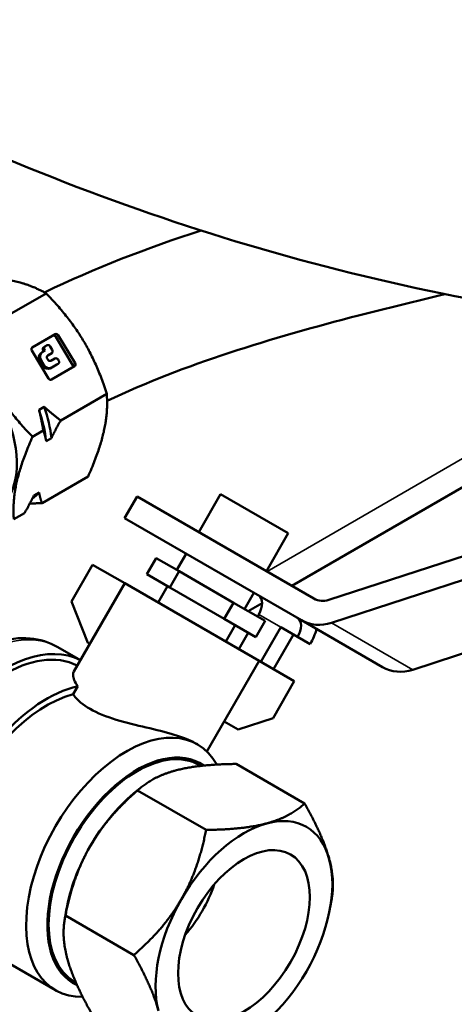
# Model space of a CAD drawing. Header units: inches. Extents: x 1 to 237, y 4 to 150.
# Tile 84 of 209: x 208.5 to 210.24, y 33.61 to 37.54. Entities that reach past the tile are written whole.
import ezdxf

# ---------------------------------------------------------------- set-up
doc = ezdxf.new("R2010")
doc.units = ezdxf.units.IN
doc.header["$LTSCALE"] = 7
doc.header["$MEASUREMENT"] = 0
doc.layers.add('Visible (ANSI)', color=7, linetype='Continuous', lineweight=50)
doc.layers.add('Visible Narrow (ANSI)', color=7, linetype='Continuous', lineweight=35)

msp = doc.modelspace()

# ---------------------------------------------------------------- linework, layer by layer
at = {"layer": 'Visible (ANSI)'}
for p, q in [((208.6041, 36.447), (208.4198, 36.3406)), ((208.5485, 36.2306), (208.6405, 36.2837)), ((209.5874, 35.2777), (211.3399, 36.2895)), ((208.6308, 36.2773), (208.5463, 36.2286)), ((208.7103, 36.1616), (208.643, 36.2729)), ((208.6527, 36.2792), (208.7199, 36.168)), ((208.6138, 36.1068), (208.5466, 36.218)), ((208.5876, 36.2109), (208.5828, 36.2077)), ((208.5885, 36.2114), (208.5998, 36.218)), ((208.5948, 36.2151), (208.5927, 36.2187)), ((208.5991, 36.2343), (208.5942, 36.2311)), ((208.5998, 36.218), (208.5975, 36.2219)), ((208.5994, 36.2345), (208.6078, 36.2394)), ((208.6219, 36.2049), (208.609, 36.1974)), ((208.6268, 36.2081), (208.6107, 36.1988)), ((208.6201, 36.2349), (208.6287, 36.2207)), ((208.6271, 36.2083), (208.6223, 36.2051)), ((208.59, 36.1582), (208.5789, 36.1766)), ((208.5948, 36.1614), (208.5837, 36.1798)), ((208.6088, 36.1861), (208.6112, 36.1821)), ((208.6235, 36.1776), (208.6396, 36.1869)), ((208.6524, 36.1657), (208.6255, 36.1502)), ((208.6527, 36.1659), (208.6479, 36.1627)), ((208.6518, 36.1824), (208.6543, 36.1784)), ((208.6475, 36.1625), (208.6207, 36.147)), ((208.718, 36.1554), (208.6261, 36.1023)), ((208.8467, 36.0454), (208.6625, 35.939)), ((208.5757, 35.981), (208.5969, 35.9933)), ((208.5926, 35.8987), (208.5498, 35.874)), ((208.6254, 35.8688), (208.6042, 35.8566)), ((208.7719, 35.7152), (208.5877, 35.6088)), ((208.5549, 35.6387), (208.5761, 35.6509)), ((208.9181, 35.5487), (208.9681, 35.6353)), ((208.9681, 35.6353), (209.6752, 35.2271)), ((209.2144, 35.4931), (209.3019, 35.6446)), ((209.5726, 35.4884), (209.3019, 35.6446)), ((208.5179, 35.5685), (208.475, 35.5438)), ((209.6252, 35.1405), (208.9181, 35.5487)), ((209.7357, 35.2221), (210.5953, 35.5019)), ((209.4851, 35.3368), (209.5726, 35.4884)), ((209.0444, 35.3891), (209.0069, 35.3242)), ((209.0444, 35.3891), (209.136, 35.3363)), ((209.1269, 35.3415), (209.1644, 35.4065)), ((210.6058, 35.4103), (209.7462, 35.1305)), ((208.7053, 35.2154), (208.7903, 35.3626)), ((208.7903, 35.3626), (208.9188, 35.2885)), ((209.0985, 35.2713), (209.0069, 35.3242)), ((209.136, 35.3363), (209.0985, 35.2713)), ((209.136, 35.3363), (209.3538, 35.2105)), ((208.7151, 34.9357), (208.9188, 35.2885)), ((209.4557, 34.9785), (208.9188, 35.2885)), ((209.0519, 35.2116), (209.0894, 35.2765)), ((209.3163, 35.1456), (209.0985, 35.2713)), ((209.3976, 35.1852), (209.4351, 35.2502)), ((210.0712, 34.9429), (210.9308, 35.2227)), ((208.7706, 35.0507), (208.7053, 35.2154)), ((209.3538, 35.2105), (209.3163, 35.1456)), ((209.3538, 35.2105), (209.4801, 35.1376)), ((209.4124, 35.1767), (209.4682, 35.2089)), ((209.4426, 35.0727), (209.3163, 35.1456)), ((209.4548, 35.1638), (209.4498, 35.1551)), ((209.3226, 35.0553), (209.3601, 35.1203)), ((209.4801, 35.1376), (209.4426, 35.0727)), ((209.4631, 34.9742), (209.5431, 35.1127)), ((209.5431, 35.1127), (209.6103, 35.074)), ((209.9502, 34.9528), (209.6252, 35.1405)), ((209.4123, 35.0902), (209.3748, 35.0252)), ((209.5931, 35.0839), (209.5131, 34.9453)), ((209.6103, 35.074), (209.6603, 35.0451)), ((208.7413, 34.981), (208.6509, 35.0332)), ((208.7788, 35.046), (208.7706, 35.0507)), ((209.2466, 34.6162), (209.4557, 34.9785)), ((209.4557, 34.9785), (209.597, 34.8969)), ((208.7119, 34.8446), (208.7305, 34.8768)), ((209.597, 34.8969), (209.512, 34.7497)), ((209.512, 34.7497), (209.372, 34.7035)), ((209.372, 34.7035), (209.3157, 34.736)), ((209.2091, 34.6446), (209.2002, 34.6497)), ((209.2234, 34.5583), (209.2177, 34.5616)), ((209.6383, 34.4081), (209.3645, 34.5662)), ((208.9539, 34.4474), (208.9818, 34.4707)), ((209.244, 34.3025), (208.9702, 34.4605)), ((209.7408, 33.9931), (209.747, 34.0289)), ((208.6847, 33.9812), (208.6785, 33.9454)), ((208.9553, 33.8025), (208.6815, 33.9605)), ((208.6416, 33.6616), (208.3234, 33.8453)), ((208.7234, 33.6923), (208.7177, 33.6956))]:
    msp.add_line(p, q, dxfattribs=at)
for centre, major_axis, ratio, start_param, end_param in [((208.2041, 35.929), (0.2, -0.3464), 0.57735, 0.364831, 2.769433), ((208.6456, 36.2752), (-0.00551, 0.00835), 0.816009, 4.66357, 6.234366), ((208.636, 36.2688), (-0.00551, 0.00835), 0.816009, 4.66357, 6.234366), ((208.5537, 36.2221), (-0.00551, 0.00835), 0.816009, 6.234366, 7.805162), ((208.5966, 36.1868), (-0.0138, 0.0209), 0.816009, 0, 1.521977), ((208.6014, 36.19), (-0.0138, 0.0209), 0.816009, 6.234366, 7.805162), ((208.5997, 36.2228), (-0.00551, 0.00835), 0.816009, 0, 1.521977), ((208.6046, 36.2259), (-0.00551, 0.00835), 0.816009, 6.234366, 7.805162), ((208.613, 36.2308), (-0.00551, 0.00835), 0.816009, 4.66357, 6.234366), ((208.6168, 36.2134), (0.00551, -0.00835), 0.816009, 6.234366, 6.283185), ((208.6216, 36.2166), (0.00551, -0.00835), 0.816009, 6.234366, 7.805162), ((208.6158, 36.1902), (-0.00551, 0.00835), 0.816009, 6.234366, 7.805162), ((208.6183, 36.1862), (0.00551, -0.00835), 0.816009, 4.66357, 6.234366), ((208.6447, 36.1783), (-0.00551, 0.00835), 0.816009, 4.66357, 6.234366), ((208.6472, 36.1743), (0.00551, -0.00835), 0.816009, 6.234366, 7.805162), ((208.7128, 36.1639), (0.00551, -0.00835), 0.816009, 6.234366, 7.805162), ((208.6077, 36.1685), (0.0138, -0.0209), 0.816009, 4.66357, 6.234366), ((208.6125, 36.1716), (0.0138, -0.0209), 0.816009, 4.66357, 6.234366), ((208.6424, 36.1711), (0.00551, -0.00835), 0.816009, 6.234366, 6.283185), ((208.7032, 36.1576), (0.00551, -0.00835), 0.816009, 0.325209, 1.521977), ((208.6209, 36.1109), (0.00551, -0.00835), 0.816009, 4.66357, 6.234366), ((208.2995, 35.9841), (0.2175, -0.3767), 0.57735, 0.922146, 1.241358), ((208.3207, 35.9963), (0.2175, -0.3767), 0.57735, 0.922146, 1.241358), ((208.3207, 35.9963), (0.2175, -0.3767), 0.57735, 0.049995, 0.194161), ((209.4223, 35.1825), (0.0325, 0.0563), 0.57735, 4.712389, 6.283185), ((209.7252, 35.3137), (-0.05, -0.0866), 0.816497, 0, 0.737082), ((209.5778, 35.0927), (0.0325, 0.0563), 0.57735, 4.712389, 6.283185), ((209.7252, 35.3137), (-0.1, -0.1732), 0.816497, 0, 0.737082), ((209.5778, 35.0927), (-0.0825, -0.1429), 0.57735, 1.570796, 1.97571), ((208.4374, 34.4348), (-0.3, -0.5196), 0.57735, 3.170284, 6.283185), ((208.4374, 34.4348), (-0.3125, -0.5413), 0.57735, 3.169136, 6.566979), ((210.0502, 35.126), (-0.1, -0.1732), 0.816497, 0, 0.737082), ((208.6071, 34.3368), (-0.3, -0.5196), 0.57735, 3.631953, 6.61383), ((208.6071, 34.3368), (-0.2837, -0.4915), 0.57735, 3.662785, 6.283185), ((208.9253, 34.1531), (0.2837, 0.4915), 0.57735, 5.948813, 9.75915), ((208.9677, 34.1286), (-0.25, -0.433), 0.57735, 3.141593, 6.283185), ((208.9677, 34.1286), (-0.2537, -0.4395), 0.57735, 3.087469, 6.337309), ((209.03, 34.0927), (0.25, 0.433), 0.57735, 1.002273, 1.570796), ((209.3955, 33.8816), (0.25, 0.433), 0.57735, 5.759587, 6.806784), ((209.3955, 33.8816), (-0.25, -0.433), 0.57735, 3.665191, 4.712389), ((209.03, 34.0927), (0.25, 0.433), 0.57735, 1.570796, 2.139319), ((209.3955, 33.8816), (0.25, 0.433), 0.57735, 4.712389, 5.759587), ((209.0526, 34.0796), (-0.1758, -0.3045), 0.57735, 1.233718, 1.907875), ((209.3955, 33.8816), (-0.25, -0.433), 0.57735, 4.712389, 5.759587), ((209.3955, 33.8816), (0.25, 0.433), 0.57735, 3.665191, 4.712389)]:
    msp.add_ellipse(centre, major_axis=major_axis, ratio=ratio, start_param=start_param, end_param=end_param, dxfattribs=at)
msp.add_ellipse((209.3955, 33.8816), major_axis=(-0.1864, -0.3228), ratio=0.57735, dxfattribs=at)
for points, knots in [([(222.1748, 43.2512), (222.0778, 43.0736), (221.9773, 42.8977), (221.5276, 42.1444), (221.1435, 41.5852), (220.3126, 40.53), (219.8631, 40.0306), (218.9109, 39.1094), (218.4051, 38.6845), (217.351, 37.928), (216.7993, 37.5933), (215.6679, 37.0327), (215.0846, 36.8032), (213.9093, 36.4654), (213.3135, 36.3526), (212.136, 36.2515), (211.55, 36.2578), (210.4129, 36.3857), (209.8565, 36.5023), (208.7904, 36.8316), (208.2748, 37.0418), (207.5988, 37.383), (207.4209, 37.4793), (207.2457, 37.5805)], [44.987781, 44.987781, 44.987781, 44.987781, 46.528733, 46.528733, 51.674042, 51.674042, 56.819023, 56.819023, 61.957189, 61.957189, 67.065917, 67.065917, 72.096689, 72.096689, 76.978984, 76.978984, 81.646942, 81.646942, 86.08134, 86.08134, 90.335711, 90.335711, 91.879885, 91.879885, 91.879885, 91.879885]), ([(210.1986, 36.4442), (210.0832, 36.4158), (209.9679, 36.3876), (209.505, 36.269), (209.1588, 36.1636), (208.8481, 36.0175)], [5.457954, 5.457954, 5.457954, 5.457954, 6.47532, 6.47532, 9.569497, 9.569497, 9.569497, 9.569497]), ([(208.6509, 35.0332), (208.6171, 35.0527), (208.5789, 35.0643), (208.4966, 35.0717), (208.4523, 35.0662), (208.3584, 35.0382), (208.3088, 35.0135), (208.2116, 34.9472), (208.164, 34.9049), (208.077, 34.8085), (208.0374, 34.7543), (207.9697, 34.6395), (207.9414, 34.5789), (207.8987, 34.4563), (207.8844, 34.3944), (207.8718, 34.2742), (207.8736, 34.2161), (207.8957, 34.1106), (207.9155, 34.0628), (207.9671, 33.9936), (207.9945, 33.9688), (208.0259, 33.9507)], [5.497787, 5.497787, 5.497787, 5.497787, 5.759541, 5.759541, 6.04561, 6.04561, 6.373342, 6.373342, 6.713946, 6.713946, 7.051878, 7.051878, 7.388028, 7.388028, 7.725642, 7.725642, 8.066203, 8.066203, 8.396267, 8.396267, 8.63938, 8.63938, 8.63938, 8.63938]), ([(208.7152, 34.9357), (208.7129, 34.9317), (208.7118, 34.9268), (208.7122, 34.9096), (208.7179, 34.8938), (208.7305, 34.8768)], [-3.1675035, -3.1675035, -3.1675035, -3.1675035, -3.0324478, -3.0324478, -2.7497424, -2.7497424, -2.7497424, -2.7497424]), ([(208.7119, 34.8446), (208.7128, 34.8433), (208.7137, 34.842), (208.7289, 34.8218), (208.7517, 34.8022), (208.8082, 34.7696), (208.8447, 34.755), (208.9236, 34.7309), (208.966, 34.7209), (209.0426, 34.7029), (209.0824, 34.6934), (209.1513, 34.6726), (209.1803, 34.6612), (209.2002, 34.6497)], [2.107203, 2.107203, 2.107203, 2.107203, 2.127848, 2.127848, 2.432542, 2.432542, 2.737235, 2.737235, 3.041929, 3.041929, 3.345371, 3.345371, 3.648812, 3.648812, 3.648812, 3.648812])]:
    msp.add_open_spline(points, degree=3, knots=knots, dxfattribs=at)
msp.add_open_spline([(208.5976, 36.4506), (208.7972, 36.5468), (209.0082, 36.6286), (209.2244, 36.698)], degree=3, dxfattribs=at)
for points, weights in [([(208.6041, 36.447), (208.4932, 36.5103), (208.2866, 36.5183)], [1.10345439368, 1.27415938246, 1.10345439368]), ([(208.8467, 36.0454), (208.7733, 36.2739), (208.6041, 36.447)], [1.10345439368, 1.27415938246, 1.10345439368]), ([(208.3072, 36.2756), (208.3806, 36.0471), (208.5498, 35.874)], [1.10345439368, 1.27415938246, 1.10345439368]), ([(208.7719, 35.7152), (208.8572, 35.908), (208.8467, 36.0454)], [1.10345439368, 1.27415938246, 1.10345439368]), ([(208.5926, 35.8987), (208.5859, 35.9426), (208.5757, 35.981)], [1.01371323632, 1.01077867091, 1]), ([(208.5969, 35.9933), (208.6264, 35.966), (208.6625, 35.939)], [1, 1.01077867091, 1.01371323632]), ([(208.6625, 35.939), (208.6412, 35.9014), (208.6254, 35.8688)], [1.01371323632, 1.01077867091, 1]), ([(208.6042, 35.8566), (208.6007, 35.878), (208.5926, 35.8987)], [1, 1.01077867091, 1.01371323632]), ([(208.5498, 35.874), (208.4645, 35.6812), (208.475, 35.5438)], [1.10345439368, 1.27415938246, 1.10345439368]), ([(208.5179, 35.5685), (208.5391, 35.6061), (208.5549, 35.6387)], [1.01371323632, 1.01077867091, 1]), ([(208.5761, 35.6509), (208.5797, 35.6295), (208.5877, 35.6088)], [1, 1.01077867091, 1.01371323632]), ([(208.5877, 35.6088), (208.562, 35.6075), (208.5389, 35.6071)], [1.01371323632, 1.01194317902, 1.00731927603]), ([(209.3645, 34.5662), (209.213, 34.5644), (209.1215, 34.5399)], [1, 1.0379548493, 1]), ([(209.1215, 34.5399), (209.03, 34.5153), (208.9702, 34.4605)], [1, 1.0379548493, 1]), ([(208.9702, 34.4605), (208.8469, 34.353), (208.78, 34.237)], [1, 1.0379548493, 1]), ([(209.487, 34.3288), (209.5785, 34.3533), (209.6383, 34.4081)], [1, 1.0379548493, 1]), ([(209.6383, 34.4081), (209.7125, 34.276), (209.737, 34.1845)], [1, 1.0379548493, 1]), ([(209.244, 34.3025), (209.3955, 34.3043), (209.487, 34.3288)], [1, 1.0379548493, 1]), ([(209.1455, 34.026), (209.2125, 34.142), (209.244, 34.3025)], [1, 1.0379548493, 1]), ([(208.78, 34.237), (208.713, 34.121), (208.6815, 33.9605)], [1, 1.0379548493, 1]), ([(209.737, 34.1845), (209.7594, 34.1011), (209.747, 34.0289)], [1, 1.03444770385, 1.00636614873]), ([(208.9553, 33.8025), (209.0785, 33.9099), (209.1455, 34.026)], [1, 1.0379548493, 1]), ([(208.6815, 33.9605), (208.6639, 33.8814), (208.6884, 33.7899)], [1, 1.0379548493, 1]), ([(208.6884, 33.7899), (208.713, 33.6983), (208.7872, 33.5662)], [1, 1.0379548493, 1]), ([(209.054, 33.5788), (209.0295, 33.6703), (208.9553, 33.8025)], [1, 1.0379548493, 1])]:
    msp.add_rational_spline(points, weights, degree=2, dxfattribs=at)
at = {"layer": 'Visible Narrow (ANSI)'}
for p, q in [((208.6405, 36.2837), (208.6308, 36.2773)), ((209.4878, 35.3352), (211.1648, 36.3034)), ((208.643, 36.2729), (208.6527, 36.2792)), ((208.5479, 36.2302), (208.5485, 36.2306)), ((208.5927, 36.2187), (208.5975, 36.2219)), ((208.6268, 36.2081), (208.6219, 36.2049)), ((208.5789, 36.1766), (208.5837, 36.1798)), ((208.61, 36.1983), (208.6107, 36.1988)), ((208.6524, 36.1657), (208.6475, 36.1625)), ((208.7199, 36.168), (208.7103, 36.1616)), ((208.5948, 36.1614), (208.59, 36.1582)), ((208.6207, 36.147), (208.6255, 36.1502)), ((209.4548, 35.1638), (209.5431, 35.1127)), ((210.0712, 34.9429), (209.7462, 35.1305))]:
    msp.add_line(p, q, dxfattribs=at)
msp.add_ellipse((208.3384, 34.492), major_axis=(-0.3125, -0.5413), ratio=0.57735, start_param=3.141593, end_param=6.283185, dxfattribs=at)

doc.saveas('drawing.dxf')
